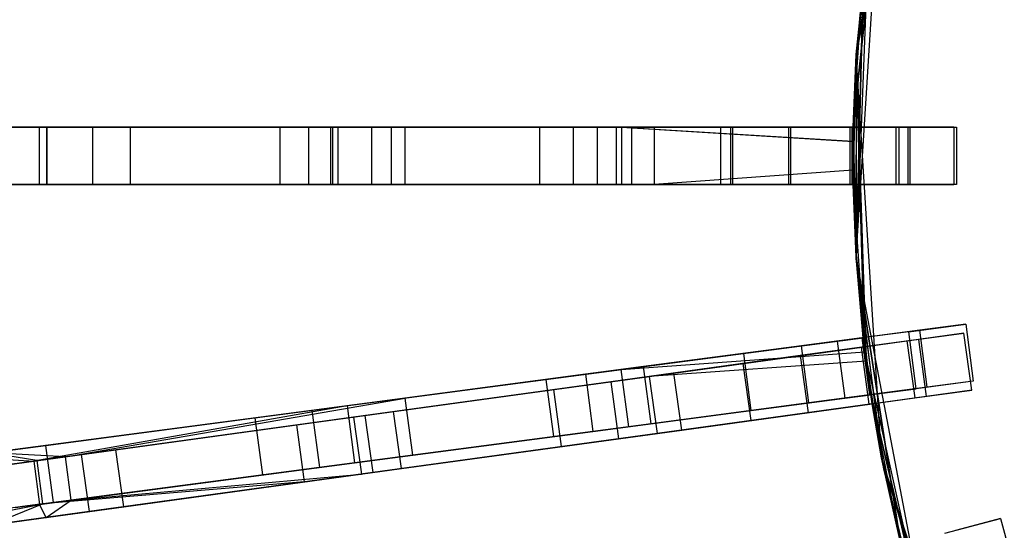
# Model space of a CAD drawing. Extents: x 0.2 to 26, y -12.8 to 12.8.
# Tile 10 of 97: x 2.5 to 6.7, y -1.6 to 0.6. Entities that reach past the tile are written whole.
import ezdxf

# ---------------------------------------------------------------- set-up
doc = ezdxf.new("R2010")
doc.units = 0
doc.header["$LTSCALE"] = 2.54
doc.layers.get('0').update_dxf_attribs({"color": 13, "linetype": 'CONTINUOUS'})

# ---------------------------------------------------------------- blocks, each defined once
blk = doc.blocks.new('PUKET-M-11161_B_STL')
at = {"color": 0}
for p, q in [((6.4295, 2.1631, 3.3364), (6.1007, 0.4395, 3.3364)), ((6.1007, 0.4395, 1.6364), (6.4295, 2.1631, 1.6364)), ((6.1007, 0.4395, 1.6364), (6.4295, 2.1631, 1.6364)), ((6.4295, 2.1631, 3.3364), (6.1007, 0.4395, 3.3364)), ((6.1007, 0.4395, 3.3364), (6.3299, 1.8283, 2.8861)), ((6.1007, 0.4395, 3.3364), (6.3299, 1.8283, 2.8861)), ((6.1007, 0.4395, 3.3364), (6.3138, 1.7679, 2.8857)), ((6.1007, 0.4395, 3.3364), (6.3138, 1.7679, 2.8857)), ((6.088, 0.125, 43.2437), (6.2109, 1.3117, 42.4364)), ((6.2109, 1.3117, 42.4364), (6.088, 0.125, 42.9711)), ((6.2109, 1.3117, 42.4364), (6.088, 0.125, 42.9711)), ((6.088, 0.125, 43.2437), (6.2109, 1.3117, 42.4364)), ((6.1007, -0.4395, 44.1364), (6.2109, 1.3117, 44.1364)), ((6.1007, -0.4395, 44.1364), (6.2109, 1.3117, 44.1364)), ((6.1014, 0.4508, 42.4364), (6.2109, 1.3117, 42.4364)), ((6.1014, 0.4508, 42.4364), (6.2109, 1.3117, 42.4364)), ((6.1007, 0.4395, 3.3364), (6.1702, 1.0769, 2.8857)), ((6.1007, 0.4395, 3.3364), (6.1702, 1.0769, 2.8857)), ((6.1007, 0.4395, 1.6364), (6.1609, 1.015, 2.6166)), ((6.1007, 0.4395, 1.6364), (6.1609, 1.015, 2.6166)), ((6.1552, 0.9756, 43.2433), (6.1007, -0.4395, 44.1364)), ((6.1552, 0.9756, 43.2433), (6.1007, -0.4395, 44.1364)), ((6.1439, 0.8912, 2.8861), (6.1007, 0.4395, 3.3364)), ((6.1439, 0.8912, 2.8861), (6.1007, 0.4395, 3.3364)), ((6.1362, 0.8292, 2.8857), (6.1007, 0.4395, 3.3364)), ((6.1362, 0.8292, 2.8857), (6.1007, 0.4395, 3.3364)), ((6.1362, 0.8292, 2.6163), (6.1007, 0.4395, 1.6364)), ((6.1362, 0.8292, 2.6163), (6.1007, 0.4395, 1.6364)), ((6.088, 0.125, 43.2437), (6.1316, 0.7896, 42.9711)), ((6.088, 0.125, 43.2437), (6.1316, 0.7896, 42.9711)), ((6.1007, -0.4395, 44.1364), (6.1316, 0.7896, 42.9711)), ((6.1316, 0.7896, 43.2437), (6.1007, -0.4395, 44.1364)), ((6.1316, 0.7896, 43.2437), (6.1007, -0.4395, 44.1364)), ((6.1007, -0.4395, 44.1364), (6.1316, 0.7896, 42.9711)), ((6.1014, 0.4508, 42.4364), (6.0872, -0.0625, 42.9708)), ((6.1014, 0.4508, 42.4364), (6.0872, -0.0625, 42.9708)), ((6.0872, 0.0625, 2.6166), (6.1007, 0.4395, 1.6364)), ((6.0872, 0.0625, 2.6166), (6.1007, 0.4395, 1.6364)), ((6.1014, 0.4508, 42.4364), (6.088, 0.125, 42.9711)), ((6.1014, 0.4508, 42.4364), (6.088, 0.125, 42.9711)), ((6.088, -0.125, 2.6163), (6.1007, 0.4395, 1.6364)), ((6.088, -0.125, 2.6163), (6.1007, 0.4395, 1.6364)), ((6.088, 0.125, 2.6163), (6.1007, 0.4395, 1.6364)), ((6.088, 0.125, 2.6163), (6.1007, 0.4395, 1.6364)), ((6.088, 0.125, 2.8857), (6.1007, 0.4395, 3.3364)), ((6.088, 0.125, 2.8857), (6.1007, 0.4395, 3.3364)), ((6.1007, 0.4395, 3.3364), (6.1, 0.4279, 3.3364)), ((6.1007, 0.4395, 3.3364), (6.1, 0.4279, 3.3364)), ((6.1007, -0.4395, 42.4364), (6.1014, 0.4508, 42.4364)), ((6.1007, -0.4395, 42.4364), (6.1014, 0.4508, 42.4364)), ((6.2109, -1.3117, 1.6364), (6.1007, 0.4395, 1.6364)), ((6.1007, 0.4395, 1.6364), (6.1007, 0.4395, 3.3364)), ((6.1362, -0.8292, 2.6163), (6.1007, 0.4395, 1.6364)), ((6.1007, 0.4395, 1.6364), (6.1439, -0.8912, 2.6166)), ((6.1007, 0.4395, 1.6364), (6.1439, -0.8912, 2.6166)), ((6.2109, -1.3117, 1.6364), (6.1007, 0.4395, 1.6364)), ((6.1362, -0.8292, 2.6163), (6.1007, 0.4395, 1.6364)), ((6.1007, 0.4395, 1.6364), (6.1007, 0.4395, 3.3364)), ((6.088, 0.125, 2.8857), (6.1, 0.4279, 3.3364)), ((6.088, 0.125, 2.8857), (6.1, 0.4279, 3.3364)), ((6.1, 0.4279, 3.3364), (6.1002, -0.4314, 3.3364)), ((6.1, 0.4279, 3.3364), (6.1002, -0.4314, 3.3364)), ((1.6098, 0.125, 6.7655), (2.5838, 0.125, 5.2886)), ((1.6098, 0.125, 6.7655), (2.5838, 0.125, 5.2886)), ((1.7587, 0.125, 39.1419), (2.5491, 0.125, 40.3971)), ((1.7587, 0.125, 39.1419), (2.5491, 0.125, 40.3971)), ((1.9623, 0.125, 6.646), (2.7804, 0.125, 5.443)), ((1.9623, 0.125, 6.646), (2.7804, 0.125, 5.443)), ((2.946, 0.125, 40.5032), (1.9984, 0.125, 39.0603)), ((2.946, 0.125, 40.5032), (1.9984, 0.125, 39.0603)), ((3.8249, 0.125, 18.7072), (2.4433, 0.125, 22.6848)), ((3.8249, 0.125, 18.7072), (2.4433, 0.125, 22.6848)), ((3.5972, 0.125, 26.4259), (2.4568, 0.125, 23.4035)), ((3.5972, 0.125, 26.4259), (2.4568, 0.125, 23.4035)), ((2.5491, 0.125, 40.3971), (3.7197, 0.125, 41.6999)), ((2.5491, 0.125, 40.3971), (3.7197, 0.125, 41.6999)), ((2.5491, 0.125, 40.3971), (2.5491, -0.125, 40.3971)), ((2.5491, 0.125, 40.3971), (2.5491, -0.125, 40.3971)), ((2.5825, 0.125, 23.0428), (3.847, 0.125, 26.384)), ((2.5825, -0.125, 23.0428), (2.5825, 0.125, 23.0428)), ((2.5825, 0.125, 23.0428), (3.847, 0.125, 26.384)), ((2.5825, 0.125, 23.0428), (4.08, 0.125, 18.7313)), ((2.5825, 0.125, 23.0428), (4.08, 0.125, 18.7313)), ((2.5825, -0.125, 23.0428), (2.5825, 0.125, 23.0428)), ((2.5838, -0.125, 5.2886), (2.5838, 0.125, 5.2886)), ((2.5838, 0.125, 5.2886), (3.8164, 0.125, 4.0074)), ((2.5838, -0.125, 5.2886), (2.5838, 0.125, 5.2886)), ((2.5838, 0.125, 5.2886), (3.8164, 0.125, 4.0074)), ((2.7804, 0.125, 5.443), (3.994, 0.125, 4.1853)), ((2.7804, 0.125, 5.443), (3.994, 0.125, 4.1853)), ((2.7804, 0.125, 5.443), (2.7804, -0.125, 5.443)), ((2.7804, 0.125, 5.443), (2.7804, -0.125, 5.443)), ((4.1405, 0.125, 41.7381), (2.946, 0.125, 40.5032)), ((2.946, -0.125, 40.5032), (2.946, 0.125, 40.5032)), ((4.1405, 0.125, 41.7381), (2.946, 0.125, 40.5032)), ((2.946, -0.125, 40.5032), (2.946, 0.125, 40.5032)), ((3.5972, -0.125, 26.4259), (3.5972, 0.125, 26.4259)), ((4.7252, 0.125, 30.2624), (3.5972, 0.125, 26.4259)), ((3.5972, -0.125, 26.4259), (3.5972, 0.125, 26.4259)), ((4.7252, 0.125, 30.2624), (3.5972, 0.125, 26.4259)), ((3.7197, 0.125, 41.6999), (5.0807, 0.125, 42.7254)), ((3.7197, 0.125, 41.6999), (5.0807, 0.125, 42.7254)), ((3.7197, 0.125, 41.6999), (3.7197, -0.125, 41.6999)), ((3.7197, 0.125, 41.6999), (3.7197, -0.125, 41.6999)), ((3.8164, -0.125, 4.0074), (3.8164, 0.125, 4.0074)), ((3.8164, 0.125, 4.0074), (5.059, 0.125, 3.1177)), ((3.8164, -0.125, 4.0074), (3.8164, 0.125, 4.0074)), ((3.8164, 0.125, 4.0074), (5.059, 0.125, 3.1177)), ((4.8697, 0.125, 15.0852), (3.8249, 0.125, 18.7072)), ((3.8249, 0.125, 18.7072), (3.8249, -0.125, 18.7072)), ((4.8697, 0.125, 15.0852), (3.8249, 0.125, 18.7072)), ((3.8249, 0.125, 18.7072), (3.8249, -0.125, 18.7072)), ((3.847, 0.125, 26.384), (3.847, -0.125, 26.384)), ((3.847, 0.125, 26.384), (4.9753, 0.125, 30.2316)), ((3.847, 0.125, 26.384), (3.847, -0.125, 26.384)), ((3.847, 0.125, 26.384), (4.9753, 0.125, 30.2316)), ((3.994, 0.125, 4.1853), (5.2219, 0.125, 3.3127)), ((3.994, 0.125, 4.1853), (5.2219, 0.125, 3.3127)), ((3.994, 0.125, 4.1853), (3.994, -0.125, 4.1853)), ((3.994, 0.125, 4.1853), (3.994, -0.125, 4.1853)), ((4.08, 0.125, 18.7313), (5.1248, 0.125, 15.0929)), ((4.08, -0.125, 18.7313), (4.08, 0.125, 18.7313)), ((4.08, 0.125, 18.7313), (5.1248, 0.125, 15.0929)), ((4.08, -0.125, 18.7313), (4.08, 0.125, 18.7313)), ((5.5123, 0.125, 42.686), (4.1405, 0.125, 41.7381)), ((4.1405, -0.125, 41.7381), (4.1405, 0.125, 41.7381)), ((5.5123, 0.125, 42.686), (4.1405, 0.125, 41.7381)), ((4.1405, -0.125, 41.7381), (4.1405, 0.125, 41.7381)), ((4.7252, -0.125, 30.2624), (4.7252, 0.125, 30.2624)), ((5.5564, 0.125, 34.2595), (4.7252, 0.125, 30.2624)), ((4.7252, -0.125, 30.2624), (4.7252, 0.125, 30.2624)), ((5.5564, 0.125, 34.2595), (4.7252, 0.125, 30.2624)), ((5.5624, 0.125, 11.6287), (4.8697, 0.125, 15.0852)), ((4.8697, 0.125, 15.0852), (4.8697, -0.125, 15.0852)), ((5.5624, 0.125, 11.6287), (4.8697, 0.125, 15.0852)), ((4.8697, 0.125, 15.0852), (4.8697, -0.125, 15.0852)), ((4.9753, 0.125, 30.2316), (4.9753, -0.125, 30.2316)), ((4.9753, 0.125, 30.2316), (5.8065, 0.125, 34.2389)), ((4.9753, 0.125, 30.2316), (4.9753, -0.125, 30.2316)), ((4.9753, 0.125, 30.2316), (5.8065, 0.125, 34.2389)), ((5.059, -0.125, 3.1177), (5.059, 0.125, 3.1177)), ((6.0872, 0.0625, 2.6166), (5.059, 0.125, 3.1177)), ((5.059, 0.125, 3.1177), (6.088, 0.125, 2.6163)), ((6.0872, 0.0625, 2.6166), (5.059, 0.125, 3.1177)), ((5.059, -0.125, 3.1177), (5.059, 0.125, 3.1177)), ((5.059, 0.125, 3.1177), (6.088, 0.125, 2.6163)), ((5.0807, 0.125, 42.7254), (6.088, 0.125, 43.2437)), ((5.0807, 0.125, 42.7254), (6.088, 0.125, 43.2437)), ((5.0807, 0.125, 42.7254), (6.0872, 0.0625, 43.2433)), ((5.0807, 0.125, 42.7254), (6.0872, 0.0625, 43.2433)), ((5.0807, 0.125, 42.7254), (5.0807, -0.125, 42.7254)), ((5.0807, 0.125, 42.7254), (5.0807, -0.125, 42.7254)), ((5.1248, 0.125, 15.0929), (5.8169, 0.125, 11.6201)), ((5.1248, -0.125, 15.0929), (5.1248, 0.125, 15.0929)), ((5.1248, 0.125, 15.0929), (5.8169, 0.125, 11.6201)), ((5.1248, -0.125, 15.0929), (5.1248, 0.125, 15.0929)), ((5.2219, 0.125, 3.3127), (6.088, 0.125, 2.8857)), ((5.2219, 0.125, 3.3127), (6.088, 0.125, 2.8857)), ((5.2219, 0.125, 3.3127), (5.2219, -0.125, 3.3127)), ((5.2219, 0.125, 3.3127), (5.2219, -0.125, 3.3127)), ((6.088, 0.125, 42.9711), (5.5123, 0.125, 42.686)), ((5.5123, -0.125, 42.686), (5.5123, 0.125, 42.686)), ((6.088, 0.125, 42.9711), (5.5123, 0.125, 42.686)), ((5.5123, -0.125, 42.686), (5.5123, 0.125, 42.686)), ((5.5564, -0.125, 34.2595), (5.5564, 0.125, 34.2595)), ((6.075, 0.125, 38.3441), (5.5564, 0.125, 34.2595)), ((5.5564, -0.125, 34.2595), (5.5564, 0.125, 34.2595)), ((6.075, 0.125, 38.3441), (5.5564, 0.125, 34.2595)), ((6.0819, 0.125, 7.5246), (5.5624, 0.125, 11.6287)), ((5.5624, 0.125, 11.6287), (5.5624, -0.125, 11.6287)), ((6.0819, 0.125, 7.5246), (5.5624, 0.125, 11.6287)), ((5.5624, 0.125, 11.6287), (5.5624, -0.125, 11.6287)), ((5.8065, 0.125, 34.2389), (5.8065, -0.125, 34.2389)), ((5.8065, 0.125, 34.2389), (6.3251, 0.125, 38.3338)), ((5.8065, 0.125, 34.2389), (5.8065, -0.125, 34.2389)), ((5.8065, 0.125, 34.2389), (6.3251, 0.125, 38.3338)), ((5.8169, 0.125, 11.6201), (6.3353, 0.125, 7.4956)), ((5.8169, -0.125, 11.6201), (5.8169, 0.125, 11.6201)), ((5.8169, 0.125, 11.6201), (6.3353, 0.125, 7.4956)), ((5.8169, -0.125, 11.6201), (5.8169, 0.125, 11.6201)), ((6.075, -0.125, 38.3441), (6.075, 0.125, 38.3441)), ((6.2749, 0.125, 42.4364), (6.075, 0.125, 38.3441)), ((6.075, -0.125, 38.3441), (6.075, 0.125, 38.3441)), ((6.2749, 0.125, 42.4364), (6.075, 0.125, 38.3441)), ((6.2873, 0.125, 3.3364), (6.0819, 0.125, 7.5246)), ((6.0819, 0.125, 7.5246), (6.0819, -0.125, 7.5246)), ((6.2873, 0.125, 3.3364), (6.0819, 0.125, 7.5246)), ((6.0819, 0.125, 7.5246), (6.0819, -0.125, 7.5246)), ((6.0872, -0.0625, 42.9708), (6.088, 0.125, 42.9711)), ((6.088, 0.125, 43.2437), (6.0872, 0.0625, 43.2433)), ((6.088, 0.125, 2.8857), (6.0872, -0.0625, 2.8861)), ((6.0872, 0.0625, 2.6166), (6.088, 0.125, 2.6163)), ((6.0872, 0.0625, 2.6166), (6.088, 0.125, 2.6163)), ((6.088, 0.125, 2.8857), (6.0872, -0.0625, 2.8861)), ((6.0872, -0.0625, 42.9708), (6.088, 0.125, 42.9711)), ((6.088, 0.125, 43.2437), (6.0872, 0.0625, 43.2433)), ((6.088, 0.125, 42.9711), (6.088, 0.125, 43.2437)), ((6.088, 0.125, 43.2437), (6.1007, -0.4395, 44.1364)), ((6.088, 0.125, 43.2437), (6.1007, -0.4395, 44.1364)), ((6.1002, -0.4314, 3.3364), (6.088, 0.125, 2.8857)), ((6.088, 0.125, 2.6163), (6.088, 0.125, 2.8857)), ((6.1002, -0.4314, 3.3364), (6.088, 0.125, 2.8857)), ((6.088, 0.125, 2.6163), (6.088, 0.125, 2.8857)), ((6.088, 0.125, 42.9711), (6.088, 0.125, 43.2437)), ((6.2749, -0.125, 42.4364), (6.2749, 0.125, 42.4364)), ((6.2749, -0.125, 42.4364), (6.2749, 0.125, 42.4364)), ((6.5249, 0.125, 42.4364), (6.2749, 0.125, 42.4364)), ((6.5249, 0.125, 42.4364), (6.2749, 0.125, 42.4364)), ((6.2873, -0.125, 3.3364), (6.2873, 0.125, 3.3364)), ((6.2873, 0.125, 3.3364), (6.5373, 0.125, 3.3364)), ((6.2873, 0.125, 3.3364), (6.5373, 0.125, 3.3364)), ((6.2873, -0.125, 3.3364), (6.2873, 0.125, 3.3364)), ((6.3251, 0.125, 38.3338), (6.3251, -0.125, 38.3338)), ((6.3251, 0.125, 38.3338), (6.5249, 0.125, 42.4364)), ((6.3251, 0.125, 38.3338), (6.3251, -0.125, 38.3338)), ((6.3251, 0.125, 38.3338), (6.5249, 0.125, 42.4364)), ((6.3353, 0.125, 7.4956), (6.5373, 0.125, 3.3364)), ((6.3353, -0.125, 7.4956), (6.3353, 0.125, 7.4956)), ((6.3353, 0.125, 7.4956), (6.5373, 0.125, 3.3364)), ((6.3353, -0.125, 7.4956), (6.3353, 0.125, 7.4956)), ((6.5249, 0.125, 42.4364), (6.5249, -0.125, 42.4364)), ((6.5249, 0.125, 42.4364), (6.5249, -0.125, 42.4364)), ((6.5373, 0.125, 3.3364), (6.5373, -0.125, 3.3364)), ((6.5373, 0.125, 3.3364), (6.5373, -0.125, 3.3364)), ((6.0872, 0.0625, 43.2433), (6.1007, -0.4395, 44.1364)), ((6.0872, 0.0625, 43.2433), (6.1007, -0.4395, 44.1364)), ((6.0872, 0.0625, 43.2433), (6.088, -0.125, 43.2437)), ((6.088, -0.125, 2.6163), (6.0872, 0.0625, 2.6166)), ((6.088, -0.125, 2.6163), (6.0872, 0.0625, 2.6166)), ((6.0872, 0.0625, 43.2433), (6.088, -0.125, 43.2437)), ((6.0872, -0.0625, 2.8861), (5.2219, -0.125, 3.3127)), ((6.0872, -0.0625, 2.8861), (5.2219, -0.125, 3.3127)), ((6.1007, -0.4395, 42.4364), (6.0872, -0.0625, 42.9708)), ((6.1007, -0.4395, 42.4364), (6.0872, -0.0625, 42.9708)), ((6.088, -0.125, 42.9711), (6.0872, -0.0625, 42.9708)), ((6.0872, -0.0625, 2.8861), (6.1002, -0.4314, 3.3364)), ((6.0872, -0.0625, 2.8861), (6.1002, -0.4314, 3.3364)), ((6.0872, -0.0625, 2.8861), (6.088, -0.125, 2.8857)), ((6.0872, -0.0625, 2.8861), (6.088, -0.125, 2.8857)), ((6.088, -0.125, 42.9711), (6.0872, -0.0625, 42.9708)), ((2.5838, -0.125, 5.2886), (1.6098, -0.125, 6.7655)), ((2.5838, -0.125, 5.2886), (1.6098, -0.125, 6.7655)), ((2.5491, -0.125, 40.3971), (1.7587, -0.125, 39.1419)), ((2.5491, -0.125, 40.3971), (1.7587, -0.125, 39.1419)), ((1.9623, -0.125, 6.646), (2.7804, -0.125, 5.443)), ((1.9623, -0.125, 6.646), (2.7804, -0.125, 5.443)), ((1.9984, -0.125, 39.0603), (2.946, -0.125, 40.5032)), ((1.9984, -0.125, 39.0603), (2.946, -0.125, 40.5032)), ((2.4433, -0.125, 22.6848), (3.8249, -0.125, 18.7072)), ((2.4433, -0.125, 22.6848), (3.8249, -0.125, 18.7072)), ((2.4568, -0.125, 23.4035), (3.5972, -0.125, 26.4259)), ((2.4568, -0.125, 23.4035), (3.5972, -0.125, 26.4259)), ((3.7197, -0.125, 41.6999), (2.5491, -0.125, 40.3971)), ((3.7197, -0.125, 41.6999), (2.5491, -0.125, 40.3971)), ((3.847, -0.125, 26.384), (2.5825, -0.125, 23.0428)), ((4.08, -0.125, 18.7313), (2.5825, -0.125, 23.0428)), ((3.847, -0.125, 26.384), (2.5825, -0.125, 23.0428)), ((4.08, -0.125, 18.7313), (2.5825, -0.125, 23.0428)), ((3.8164, -0.125, 4.0074), (2.5838, -0.125, 5.2886)), ((3.8164, -0.125, 4.0074), (2.5838, -0.125, 5.2886)), ((2.7804, -0.125, 5.443), (3.994, -0.125, 4.1853)), ((2.7804, -0.125, 5.443), (3.994, -0.125, 4.1853)), ((2.946, -0.125, 40.5032), (4.1405, -0.125, 41.7381)), ((2.946, -0.125, 40.5032), (4.1405, -0.125, 41.7381)), ((3.5972, -0.125, 26.4259), (4.7252, -0.125, 30.2624)), ((3.5972, -0.125, 26.4259), (4.7252, -0.125, 30.2624)), ((5.0807, -0.125, 42.7254), (3.7197, -0.125, 41.6999)), ((5.0807, -0.125, 42.7254), (3.7197, -0.125, 41.6999)), ((5.059, -0.125, 3.1177), (3.8164, -0.125, 4.0074)), ((5.059, -0.125, 3.1177), (3.8164, -0.125, 4.0074)), ((3.8249, -0.125, 18.7072), (4.8697, -0.125, 15.0852)), ((3.8249, -0.125, 18.7072), (4.8697, -0.125, 15.0852)), ((4.9753, -0.125, 30.2316), (3.847, -0.125, 26.384)), ((4.9753, -0.125, 30.2316), (3.847, -0.125, 26.384)), ((3.994, -0.125, 4.1853), (5.2219, -0.125, 3.3127)), ((3.994, -0.125, 4.1853), (5.2219, -0.125, 3.3127)), ((5.1248, -0.125, 15.0929), (4.08, -0.125, 18.7313)), ((5.1248, -0.125, 15.0929), (4.08, -0.125, 18.7313)), ((4.1405, -0.125, 41.7381), (5.5123, -0.125, 42.686)), ((4.1405, -0.125, 41.7381), (5.5123, -0.125, 42.686)), ((4.7252, -0.125, 30.2624), (5.5564, -0.125, 34.2595)), ((4.7252, -0.125, 30.2624), (5.5564, -0.125, 34.2595)), ((4.8697, -0.125, 15.0852), (5.5624, -0.125, 11.6287)), ((4.8697, -0.125, 15.0852), (5.5624, -0.125, 11.6287)), ((5.8065, -0.125, 34.2389), (4.9753, -0.125, 30.2316)), ((5.8065, -0.125, 34.2389), (4.9753, -0.125, 30.2316)), ((6.088, -0.125, 2.6163), (5.059, -0.125, 3.1177)), ((6.088, -0.125, 2.6163), (5.059, -0.125, 3.1177)), ((6.088, -0.125, 43.2437), (5.0807, -0.125, 42.7254)), ((6.088, -0.125, 43.2437), (5.0807, -0.125, 42.7254)), ((5.8169, -0.125, 11.6201), (5.1248, -0.125, 15.0929)), ((5.8169, -0.125, 11.6201), (5.1248, -0.125, 15.0929)), ((5.2219, -0.125, 3.3127), (6.088, -0.125, 2.8857)), ((5.2219, -0.125, 3.3127), (6.088, -0.125, 2.8857)), ((5.5123, -0.125, 42.686), (6.088, -0.125, 42.9711)), ((5.5123, -0.125, 42.686), (6.088, -0.125, 42.9711)), ((5.5564, -0.125, 34.2595), (6.075, -0.125, 38.3441)), ((5.5564, -0.125, 34.2595), (6.075, -0.125, 38.3441)), ((5.5624, -0.125, 11.6287), (6.0819, -0.125, 7.5246)), ((5.5624, -0.125, 11.6287), (6.0819, -0.125, 7.5246)), ((6.3251, -0.125, 38.3338), (5.8065, -0.125, 34.2389)), ((6.3251, -0.125, 38.3338), (5.8065, -0.125, 34.2389)), ((6.3353, -0.125, 7.4956), (5.8169, -0.125, 11.6201)), ((6.3353, -0.125, 7.4956), (5.8169, -0.125, 11.6201)), ((6.075, -0.125, 38.3441), (6.2749, -0.125, 42.4364)), ((6.075, -0.125, 38.3441), (6.2749, -0.125, 42.4364)), ((6.0819, -0.125, 7.5246), (6.2873, -0.125, 3.3364)), ((6.0819, -0.125, 7.5246), (6.2873, -0.125, 3.3364)), ((6.1007, -0.4395, 44.1364), (6.088, -0.125, 43.2437)), ((6.088, -0.125, 43.2437), (6.088, -0.125, 42.9711)), ((6.1007, -0.4395, 42.4364), (6.088, -0.125, 42.9711)), ((6.1007, -0.4395, 42.4364), (6.088, -0.125, 42.9711)), ((6.1007, -0.4395, 44.1364), (6.088, -0.125, 43.2437)), ((6.088, -0.125, 2.8857), (6.1002, -0.4314, 3.3364)), ((6.088, -0.125, 2.8857), (6.1002, -0.4314, 3.3364)), ((6.088, -0.125, 2.8857), (6.1362, -0.8292, 2.6163)), ((6.088, -0.125, 2.8857), (6.1362, -0.8292, 2.6163)), ((6.088, -0.125, 2.8857), (6.088, -0.125, 2.6163)), ((6.088, -0.125, 2.6163), (6.1362, -0.8292, 2.6163)), ((6.088, -0.125, 2.6163), (6.1362, -0.8292, 2.6163)), ((6.088, -0.125, 2.8857), (6.088, -0.125, 2.6163)), ((6.088, -0.125, 43.2437), (6.088, -0.125, 42.9711)), ((6.2749, -0.125, 42.4364), (6.5249, -0.125, 42.4364)), ((6.2749, -0.125, 42.4364), (6.5249, -0.125, 42.4364)), ((6.5373, -0.125, 3.3364), (6.2873, -0.125, 3.3364)), ((6.5373, -0.125, 3.3364), (6.2873, -0.125, 3.3364)), ((6.5249, -0.125, 42.4364), (6.3251, -0.125, 38.3338)), ((6.5249, -0.125, 42.4364), (6.3251, -0.125, 38.3338)), ((6.5373, -0.125, 3.3364), (6.3353, -0.125, 7.4956)), ((6.5373, -0.125, 3.3364), (6.3353, -0.125, 7.4956)), ((6.1002, -0.4314, 3.3364), (6.2074, -1.2931, 3.3364)), ((6.1002, -0.4314, 3.3364), (6.2074, -1.2931, 3.3364)), ((6.1002, -0.4314, 3.3364), (6.1362, -0.8292, 2.8857)), ((6.1002, -0.4314, 3.3364), (6.1362, -0.8292, 2.8857)), ((6.1002, -0.4314, 3.3364), (6.1362, -0.8292, 2.6163)), ((6.1002, -0.4314, 3.3364), (6.1362, -0.8292, 2.6163)), ((6.1012, -0.4475, 42.4364), (6.1007, -0.4395, 42.4364)), ((6.2941, -1.6907, 43.2437), (6.1007, -0.4395, 42.4364)), ((6.1007, -0.4395, 42.4364), (6.2941, -1.6907, 42.9711)), ((6.1012, -0.4475, 42.4364), (6.1007, -0.4395, 42.4364)), ((6.1007, -0.4395, 42.4364), (6.2941, -1.6907, 42.9711)), ((6.1642, -1.0375, 42.9711), (6.1007, -0.4395, 42.4364)), ((6.2941, -1.6907, 43.2437), (6.1007, -0.4395, 42.4364)), ((6.1642, -1.0375, 42.9711), (6.1007, -0.4395, 42.4364)), ((6.1552, -0.9756, 42.9708), (6.1007, -0.4395, 42.4364)), ((6.1552, -0.9756, 42.9708), (6.1007, -0.4395, 42.4364)), ((6.1316, -0.7896, 42.9711), (6.1007, -0.4395, 42.4364)), ((6.4295, -2.1631, 44.1364), (6.1007, -0.4395, 44.1364)), ((6.1007, -0.4395, 44.1364), (6.1389, -0.8517, 43.2433)), ((6.1007, -0.4395, 44.1364), (6.1389, -0.8517, 43.2433)), ((6.1007, -0.4395, 44.1364), (6.1316, -0.7896, 43.2437)), ((6.1007, -0.4395, 42.4364), (6.1007, -0.4395, 44.1364)), ((6.1316, -0.7896, 42.9711), (6.1007, -0.4395, 42.4364)), ((6.1007, -0.4395, 44.1364), (6.1316, -0.7896, 43.2437)), ((6.1007, -0.4395, 42.4364), (6.1007, -0.4395, 44.1364)), ((6.4295, -2.1631, 44.1364), (6.1007, -0.4395, 44.1364)), ((6.2205, -1.361, 42.4364), (6.1012, -0.4475, 42.4364)), ((6.1012, -0.4475, 42.4364), (6.2941, -1.6907, 42.9711)), ((6.1012, -0.4475, 42.4364), (6.2941, -1.6907, 42.9711)), ((6.2205, -1.361, 42.4364), (6.1012, -0.4475, 42.4364)), ((6.3767, -0.7573, 7.4956), (5.8628, -0.825, 11.6201)), ((6.3767, -0.7573, 7.4956), (5.8628, -0.825, 11.6201)), ((6.3291, -0.7636, 3.3364), (6.1255, -0.7904, 7.5246)), ((6.3291, -0.7636, 3.3364), (6.1255, -0.7904, 7.5246)), ((6.3213, -0.8037, 42.4364), (6.569, -0.7697, 42.4364)), ((6.3213, -0.8037, 42.4364), (6.569, -0.7697, 42.4364)), ((6.3291, -0.7636, 3.3364), (6.577, -0.731, 3.3364)), ((6.3291, -0.7636, 3.3364), (6.577, -0.731, 3.3364)), ((6.3618, -1.0115, 3.3364), (6.3291, -0.7636, 3.3364)), ((6.3618, -1.0115, 3.3364), (6.3291, -0.7636, 3.3364)), ((6.569, -0.7697, 42.4364), (6.371, -0.7969, 38.3338)), ((6.569, -0.7697, 42.4364), (6.371, -0.7969, 38.3338)), ((6.577, -0.731, 3.3364), (6.3767, -0.7573, 7.4956)), ((6.577, -0.731, 3.3364), (6.3767, -0.7573, 7.4956)), ((6.4093, -1.0052, 7.4956), (6.3767, -0.7573, 7.4956)), ((6.4093, -1.0052, 7.4956), (6.3767, -0.7573, 7.4956)), ((6.6031, -1.0174, 42.4364), (6.569, -0.7697, 42.4364)), ((6.6031, -1.0174, 42.4364), (6.569, -0.7697, 42.4364)), ((6.577, -0.731, 3.3364), (6.6096, -0.9788, 3.3364)), ((6.577, -0.731, 3.3364), (6.6096, -0.9788, 3.3364)), ((4.7517, -0.9713, 42.1723), (6.018, -0.8046, 42.9191)), ((4.7517, -0.9713, 42.1723), (6.018, -0.8046, 42.9191)), ((5.0794, -0.9281, 42.6925), (6.1316, -0.7896, 43.2437)), ((5.0794, -0.9281, 42.6925), (6.1316, -0.7896, 43.2437)), ((6.1255, -0.7904, 7.5246), (5.6105, -0.8582, 11.6287)), ((6.1255, -0.7904, 7.5246), (5.6105, -0.8582, 11.6287)), ((6.371, -0.7969, 38.3338), (5.8573, -0.8675, 34.2389)), ((6.371, -0.7969, 38.3338), (5.8573, -0.8675, 34.2389)), ((6.018, -0.8046, 42.9191), (6.1316, -0.7896, 42.9711)), ((6.018, -0.8046, 42.9191), (6.1316, -0.7896, 42.9711)), ((6.018, -0.8046, 42.9191), (6.0506, -1.0524, 42.9191)), ((6.018, -0.8046, 42.9191), (6.0506, -1.0524, 42.9191)), ((6.1232, -0.831, 38.3441), (6.3213, -0.8037, 42.4364)), ((6.1232, -0.831, 38.3441), (6.3213, -0.8037, 42.4364)), ((6.1255, -0.7904, 7.5246), (6.1582, -1.0383, 7.5246)), ((6.1255, -0.7904, 7.5246), (6.1582, -1.0383, 7.5246)), ((6.1552, -0.9756, 42.9708), (6.1316, -0.7896, 42.9711)), ((6.1316, -0.7896, 43.2437), (6.1389, -0.8517, 43.2433)), ((6.1316, -0.7896, 42.9711), (6.1316, -0.7896, 43.2437)), ((6.1552, -0.9756, 42.9708), (6.1316, -0.7896, 42.9711)), ((6.1316, -0.7896, 42.9711), (6.1316, -0.7896, 43.2437)), ((6.1316, -0.7896, 43.2437), (6.1389, -0.8517, 43.2433)), ((6.3213, -0.8037, 42.4364), (6.3554, -1.0514, 42.4364)), ((6.3213, -0.8037, 42.4364), (6.3554, -1.0514, 42.4364)), ((6.371, -0.7969, 38.3338), (6.4051, -1.0446, 38.3338)), ((6.371, -0.7969, 38.3338), (6.4051, -1.0446, 38.3338)), ((5.0794, -0.9281, 42.6925), (6.1389, -0.8517, 43.2433)), ((5.0794, -0.9281, 42.6925), (6.1389, -0.8517, 43.2433)), ((5.8628, -0.825, 11.6201), (5.1766, -0.9153, 15.0929)), ((5.8628, -0.825, 11.6201), (5.1766, -0.9153, 15.0929)), ((5.2011, -0.9577, 3.0687), (6.1362, -0.8292, 2.6163)), ((5.2011, -0.9577, 3.0687), (6.1362, -0.8292, 2.6163)), ((5.3081, -0.943, 3.2954), (6.1362, -0.8292, 2.8857)), ((5.3081, -0.943, 3.2954), (6.1362, -0.8292, 2.8857)), ((5.6095, -0.9016, 34.2595), (6.1232, -0.831, 38.3441)), ((5.6095, -0.9016, 34.2595), (6.1232, -0.831, 38.3441)), ((5.8955, -1.0728, 11.6201), (5.8628, -0.825, 11.6201)), ((5.8955, -1.0728, 11.6201), (5.8628, -0.825, 11.6201)), ((6.1573, -1.0786, 38.3441), (6.1232, -0.831, 38.3441)), ((6.1573, -1.0786, 38.3441), (6.1232, -0.831, 38.3441)), ((6.1439, -0.8912, 2.6166), (6.1362, -0.8292, 2.6163)), ((6.2074, -1.2931, 3.3364), (6.1362, -0.8292, 2.8857)), ((6.1362, -0.8292, 2.8857), (6.1609, -1.015, 2.8861)), ((6.2074, -1.2931, 3.3364), (6.1362, -0.8292, 2.8857)), ((6.1362, -0.8292, 2.6163), (6.1362, -0.8292, 2.8857)), ((6.1439, -0.8912, 2.6166), (6.1362, -0.8292, 2.6163)), ((6.1362, -0.8292, 2.6163), (6.1362, -0.8292, 2.8857)), ((6.1362, -0.8292, 2.8857), (6.1609, -1.015, 2.8861)), ((6.4295, -2.1631, 44.1364), (6.1389, -0.8517, 43.2433)), ((6.1389, -0.8517, 43.2433), (6.1642, -1.0375, 43.2437)), ((6.4295, -2.1631, 44.1364), (6.1389, -0.8517, 43.2433)), ((6.1389, -0.8517, 43.2433), (6.1642, -1.0375, 43.2437)), ((5.6105, -0.8582, 11.6287), (4.9236, -0.9486, 15.0852)), ((5.6105, -0.8582, 11.6287), (4.9236, -0.9486, 15.0852)), ((5.8573, -0.8675, 34.2389), (5.0338, -0.9807, 30.2316)), ((5.8573, -0.8675, 34.2389), (5.0338, -0.9807, 30.2316)), ((6.1439, -0.8912, 2.6166), (5.2011, -0.9577, 3.0687)), ((6.1439, -0.8912, 2.6166), (5.2011, -0.9577, 3.0687)), ((5.6105, -0.8582, 11.6287), (5.6431, -1.1061, 11.6287)), ((5.6105, -0.8582, 11.6287), (5.6431, -1.1061, 11.6287)), ((5.8573, -0.8675, 34.2389), (5.8913, -1.1152, 34.2389)), ((5.8573, -0.8675, 34.2389), (5.8913, -1.1152, 34.2389)), ((6.2109, -1.3117, 1.6364), (6.1439, -0.8912, 2.6166)), ((6.2109, -1.3117, 1.6364), (6.1439, -0.8912, 2.6166)), ((6.1702, -1.0769, 2.6163), (6.1439, -0.8912, 2.6166)), ((6.1702, -1.0769, 2.6163), (6.1439, -0.8912, 2.6166)), ((3.7361, -1.105, 41.6555), (5.0794, -0.9281, 42.6925)), ((3.7361, -1.105, 41.6555), (5.0794, -0.9281, 42.6925)), ((5.1766, -0.9153, 15.0929), (4.1408, -1.0517, 18.7313)), ((5.1766, -0.9153, 15.0929), (4.1408, -1.0517, 18.7313)), ((4.7861, -1.0147, 30.2624), (5.6095, -0.9016, 34.2595)), ((4.7861, -1.0147, 30.2624), (5.6095, -0.9016, 34.2595)), ((5.1121, -1.176, 42.6925), (5.0794, -0.9281, 42.6925)), ((5.1121, -1.176, 42.6925), (5.0794, -0.9281, 42.6925)), ((5.2092, -1.1632, 15.0929), (5.1766, -0.9153, 15.0929)), ((5.2092, -1.1632, 15.0929), (5.1766, -0.9153, 15.0929)), ((5.6435, -1.1492, 34.2595), (5.6095, -0.9016, 34.2595)), ((5.6435, -1.1492, 34.2595), (5.6095, -0.9016, 34.2595)), ((3.4868, -1.1378, 41.0515), (4.7517, -0.9713, 42.1723)), ((3.4868, -1.1378, 41.0515), (4.7517, -0.9713, 42.1723)), ((4.9236, -0.9486, 15.0852), (3.8879, -1.085, 18.7072)), ((4.9236, -0.9486, 15.0852), (3.8879, -1.085, 18.7072)), ((5.0338, -0.9807, 30.2316), (3.9161, -1.1343, 26.384)), ((5.0338, -0.9807, 30.2316), (3.9161, -1.1343, 26.384)), ((3.9654, -1.1275, 3.9391), (5.2011, -0.9577, 3.0687)), ((3.9654, -1.1275, 3.9391), (5.2011, -0.9577, 3.0687)), ((4.0901, -1.1104, 4.1609), (5.3081, -0.943, 3.2954)), ((4.0901, -1.1104, 4.1609), (5.3081, -0.943, 3.2954)), ((4.7517, -0.9713, 42.1723), (4.7843, -1.2191, 42.1723)), ((4.7517, -0.9713, 42.1723), (4.7843, -1.2191, 42.1723)), ((4.9236, -0.9486, 15.0852), (4.9563, -1.1965, 15.0852)), ((4.9236, -0.9486, 15.0852), (4.9563, -1.1965, 15.0852)), ((5.0338, -0.9807, 30.2316), (5.0679, -1.2284, 30.2316)), ((5.0338, -0.9807, 30.2316), (5.0679, -1.2284, 30.2316)), ((5.2011, -0.9577, 3.0687), (5.2351, -1.2054, 3.0687)), ((5.2011, -0.9577, 3.0687), (5.2351, -1.2054, 3.0687)), ((5.3421, -1.1907, 3.2954), (5.3081, -0.943, 3.2954)), ((5.3421, -1.1907, 3.2954), (5.3081, -0.943, 3.2954)), ((6.1642, -1.0375, 42.9711), (6.1552, -0.9756, 42.9708)), ((6.1642, -1.0375, 42.9711), (6.1552, -0.9756, 42.9708)), ((6.6096, -0.9788, 3.3364), (6.3618, -1.0115, 3.3364)), ((6.6096, -0.9788, 3.3364), (6.3618, -1.0115, 3.3364)), ((6.6096, -0.9788, 3.3364), (6.4093, -1.0052, 7.4956)), ((6.6096, -0.9788, 3.3364), (6.4093, -1.0052, 7.4956)), ((3.6686, -1.1683, 26.4259), (4.7861, -1.0147, 30.2624)), ((3.6686, -1.1683, 26.4259), (4.7861, -1.0147, 30.2624)), ((4.8201, -1.2624, 30.2624), (4.7861, -1.0147, 30.2624)), ((4.8201, -1.2624, 30.2624), (4.7861, -1.0147, 30.2624)), ((6.4093, -1.0052, 7.4956), (5.8955, -1.0728, 11.6201)), ((6.4093, -1.0052, 7.4956), (5.8955, -1.0728, 11.6201)), ((6.1582, -1.0383, 7.5246), (6.3618, -1.0115, 3.3364)), ((6.1582, -1.0383, 7.5246), (6.3618, -1.0115, 3.3364)), ((6.2109, -1.3117, 3.3364), (6.1609, -1.015, 2.8861)), ((6.1609, -1.015, 2.8861), (6.1702, -1.0769, 2.8857)), ((6.2109, -1.3117, 3.3364), (6.1609, -1.015, 2.8861)), ((6.2074, -1.2931, 3.3364), (6.1609, -1.015, 2.8861)), ((6.2074, -1.2931, 3.3364), (6.1609, -1.015, 2.8861)), ((6.1609, -1.015, 2.8861), (6.1702, -1.0769, 2.8857)), ((6.3554, -1.0514, 42.4364), (6.6031, -1.0174, 42.4364)), ((6.3554, -1.0514, 42.4364), (6.6031, -1.0174, 42.4364)), ((6.6031, -1.0174, 42.4364), (6.4051, -1.0446, 38.3338)), ((6.6031, -1.0174, 42.4364), (6.4051, -1.0446, 38.3338)), ((4.1408, -1.0517, 18.7313), (2.3348, -1.2895, 23.9816)), ((4.1408, -1.0517, 18.7313), (2.3348, -1.2895, 23.9816)), ((2.6636, -1.3065, 23.0436), (4.1408, -1.0517, 18.7313)), ((2.6636, -1.3065, 23.0436), (4.1408, -1.0517, 18.7313)), ((4.1734, -1.2996, 18.7313), (4.1408, -1.0517, 18.7313)), ((4.1734, -1.2996, 18.7313), (4.1408, -1.0517, 18.7313)), ((4.7843, -1.2191, 42.1723), (6.0506, -1.0524, 42.9191)), ((4.7843, -1.2191, 42.1723), (6.0506, -1.0524, 42.9191)), ((6.1642, -1.0375, 43.2437), (5.1121, -1.176, 42.6925)), ((6.1642, -1.0375, 43.2437), (5.1121, -1.176, 42.6925)), ((5.6431, -1.1061, 11.6287), (6.1582, -1.0383, 7.5246)), ((5.6431, -1.1061, 11.6287), (6.1582, -1.0383, 7.5246)), ((6.4051, -1.0446, 38.3338), (5.8913, -1.1152, 34.2389)), ((6.4051, -1.0446, 38.3338), (5.8913, -1.1152, 34.2389)), ((6.0506, -1.0524, 42.9191), (6.1642, -1.0375, 42.9711)), ((6.0506, -1.0524, 42.9191), (6.1642, -1.0375, 42.9711)), ((6.1573, -1.0786, 38.3441), (6.3554, -1.0514, 42.4364)), ((6.1573, -1.0786, 38.3441), (6.3554, -1.0514, 42.4364)), ((6.4295, -2.1631, 44.1364), (6.1642, -1.0375, 43.2437)), ((6.1642, -1.0375, 43.2437), (6.1642, -1.0375, 42.9711)), ((6.1642, -1.0375, 42.9711), (6.4295, -2.1631, 44.1364)), ((6.1642, -1.0375, 42.9711), (6.4295, -2.1631, 44.1364)), ((6.1642, -1.0375, 42.9711), (6.2941, -1.6907, 43.2437)), ((6.1642, -1.0375, 42.9711), (6.2941, -1.6907, 43.2437)), ((6.4295, -2.1631, 44.1364), (6.1642, -1.0375, 43.2437)), ((6.1642, -1.0375, 43.2437), (6.1642, -1.0375, 42.9711)), ((3.8879, -1.085, 18.7072), (2.2086, -1.3061, 23.5806)), ((3.8879, -1.085, 18.7072), (2.2086, -1.3061, 23.5806)), ((3.8879, -1.085, 18.7072), (2.5257, -1.3254, 22.6856)), ((3.8879, -1.085, 18.7072), (2.5257, -1.3254, 22.6856)), ((2.5786, -1.2574, 40.3365), (3.7361, -1.105, 41.6555)), ((2.5786, -1.2574, 40.3365), (3.7361, -1.105, 41.6555)), ((2.8827, -1.2764, 5.4137), (4.0901, -1.1104, 4.1609)), ((2.8827, -1.2764, 5.4137), (4.0901, -1.1104, 4.1609)), ((3.7687, -1.3528, 41.6555), (3.7361, -1.105, 41.6555)), ((3.7687, -1.3528, 41.6555), (3.7361, -1.105, 41.6555)), ((3.8879, -1.085, 18.7072), (3.9205, -1.3329, 18.7072)), ((3.8879, -1.085, 18.7072), (3.9205, -1.3329, 18.7072)), ((4.1241, -1.3581, 4.1609), (4.0901, -1.1104, 4.1609)), ((4.1241, -1.3581, 4.1609), (4.0901, -1.1104, 4.1609)), ((4.9563, -1.1965, 15.0852), (5.6431, -1.1061, 11.6287)), ((4.9563, -1.1965, 15.0852), (5.6431, -1.1061, 11.6287)), ((5.8955, -1.0728, 11.6201), (5.2092, -1.1632, 15.0929)), ((5.8955, -1.0728, 11.6201), (5.2092, -1.1632, 15.0929)), ((6.1702, -1.0769, 2.6163), (5.2351, -1.2054, 3.0687)), ((6.1702, -1.0769, 2.6163), (5.2351, -1.2054, 3.0687)), ((5.3421, -1.1907, 3.2954), (6.1702, -1.0769, 2.8857)), ((5.3421, -1.1907, 3.2954), (6.1702, -1.0769, 2.8857)), ((5.6435, -1.1492, 34.2595), (6.1573, -1.0786, 38.3441)), ((5.6435, -1.1492, 34.2595), (6.1573, -1.0786, 38.3441)), ((6.2109, -1.3117, 1.6364), (6.1702, -1.0769, 2.6163)), ((6.2109, -1.3117, 3.3364), (6.1702, -1.0769, 2.8857)), ((6.1702, -1.0769, 2.8857), (6.1702, -1.0769, 2.6163)), ((6.2109, -1.3117, 1.6364), (6.1702, -1.0769, 2.6163)), ((6.2109, -1.3117, 3.3364), (6.1702, -1.0769, 2.8857)), ((6.1702, -1.0769, 2.8857), (6.1702, -1.0769, 2.6163)), ((2.4128, -1.2792, 39.6442), (3.4868, -1.1378, 41.0515)), ((2.4128, -1.2792, 39.6442), (3.4868, -1.1378, 41.0515)), ((3.9161, -1.1343, 26.384), (2.6636, -1.3065, 23.0436)), ((3.9161, -1.1343, 26.384), (2.6636, -1.3065, 23.0436)), ((2.7322, -1.297, 5.2039), (3.9654, -1.1275, 3.9391)), ((2.7322, -1.297, 5.2039), (3.9654, -1.1275, 3.9391)), ((3.4868, -1.1378, 41.0515), (3.5194, -1.3857, 41.0515)), ((3.4868, -1.1378, 41.0515), (3.5194, -1.3857, 41.0515)), ((3.9161, -1.1343, 26.384), (3.9501, -1.382, 26.384)), ((3.9161, -1.1343, 26.384), (3.9501, -1.382, 26.384)), ((3.9654, -1.1275, 3.9391), (3.9995, -1.3752, 3.9391)), ((3.9654, -1.1275, 3.9391), (3.9995, -1.3752, 3.9391)), ((4.8201, -1.2624, 30.2624), (5.6435, -1.1492, 34.2595)), ((4.8201, -1.2624, 30.2624), (5.6435, -1.1492, 34.2595)), ((5.8913, -1.1152, 34.2389), (5.0679, -1.2284, 30.2316)), ((5.8913, -1.1152, 34.2389), (5.0679, -1.2284, 30.2316)), ((2.5391, -1.3236, 23.4042), (3.6686, -1.1683, 26.4259)), ((2.5391, -1.3236, 23.4042), (3.6686, -1.1683, 26.4259)), ((3.7026, -1.416, 26.4259), (3.6686, -1.1683, 26.4259)), ((3.7026, -1.416, 26.4259), (3.6686, -1.1683, 26.4259)), ((5.1121, -1.176, 42.6925), (3.7687, -1.3528, 41.6555)), ((5.1121, -1.176, 42.6925), (3.7687, -1.3528, 41.6555)), ((3.9205, -1.3329, 18.7072), (4.9563, -1.1965, 15.0852)), ((3.9205, -1.3329, 18.7072), (4.9563, -1.1965, 15.0852)), ((4.1241, -1.3581, 4.1609), (5.3421, -1.1907, 3.2954)), ((4.1241, -1.3581, 4.1609), (5.3421, -1.1907, 3.2954)), ((5.2092, -1.1632, 15.0929), (4.1734, -1.2996, 18.7313)), ((5.2092, -1.1632, 15.0929), (4.1734, -1.2996, 18.7313)), ((3.5194, -1.3857, 41.0515), (4.7843, -1.2191, 42.1723)), ((3.5194, -1.3857, 41.0515), (4.7843, -1.2191, 42.1723)), ((5.0679, -1.2284, 30.2316), (3.9501, -1.382, 26.384)), ((5.0679, -1.2284, 30.2316), (3.9501, -1.382, 26.384)), ((5.2351, -1.2054, 3.0687), (3.9995, -1.3752, 3.9391)), ((5.2351, -1.2054, 3.0687), (3.9995, -1.3752, 3.9391)), ((1.6687, -1.3772, 38.8029), (2.5786, -1.2574, 40.3365)), ((1.6687, -1.3772, 38.8029), (2.5786, -1.2574, 40.3365)), ((2.0306, -1.3935, 6.6782), (2.8827, -1.2764, 5.4137)), ((2.0306, -1.3935, 6.6782), (2.8827, -1.2764, 5.4137)), ((2.6113, -1.5052, 40.3365), (2.5786, -1.2574, 40.3365)), ((2.6113, -1.5052, 40.3365), (2.5786, -1.2574, 40.3365)), ((2.9168, -1.524, 5.4137), (2.8827, -1.2764, 5.4137)), ((2.9168, -1.524, 5.4137), (2.8827, -1.2764, 5.4137)), ((3.7026, -1.416, 26.4259), (4.8201, -1.2624, 30.2624)), ((3.7026, -1.416, 26.4259), (4.8201, -1.2624, 30.2624)), ((2.5257, -1.3254, 22.6856), (1.5118, -1.4648, 19.5881)), ((2.5257, -1.3254, 22.6856), (1.5118, -1.4648, 19.5881)), ((1.7854, -1.4272, 6.6081), (2.7322, -1.297, 5.2039)), ((1.7854, -1.4272, 6.6081), (2.7322, -1.297, 5.2039)), ((2.2086, -1.3061, 23.5806), (2.5257, -1.3254, 22.6856)), ((2.2086, -1.3061, 23.5806), (2.5257, -1.3254, 22.6856)), ((2.5391, -1.3236, 23.4042), (2.3348, -1.2895, 23.9816)), ((2.5391, -1.3236, 23.4042), (2.3348, -1.2895, 23.9816)), ((2.6636, -1.3065, 23.0436), (2.3348, -1.2895, 23.9816)), ((2.6636, -1.3065, 23.0436), (2.3348, -1.2895, 23.9816)), ((2.3995, -1.3428, 23.0487), (2.5257, -1.3254, 22.6856)), ((2.3995, -1.3428, 23.0487), (2.5257, -1.3254, 22.6856)), ((2.5257, -1.3254, 22.6856), (2.5509, -1.5132, 22.6841)), ((2.5257, -1.3254, 22.6856), (2.5509, -1.5132, 22.6841)), ((2.6636, -1.3065, 23.0436), (2.5391, -1.3236, 23.4042)), ((2.6636, -1.3065, 23.0436), (2.5391, -1.3236, 23.4042)), ((2.5391, -1.3236, 23.4042), (2.5643, -1.5114, 23.4027)), ((2.5391, -1.3236, 23.4042), (2.5643, -1.5114, 23.4027)), ((2.6889, -1.495, 23.0421), (2.6636, -1.3065, 23.0436)), ((2.6889, -1.495, 23.0421), (2.6636, -1.3065, 23.0436)), ((4.1734, -1.2996, 18.7313), (2.6889, -1.495, 23.0421)), ((4.1734, -1.2996, 18.7313), (2.6889, -1.495, 23.0421)), ((2.7322, -1.297, 5.2039), (2.7663, -1.5447, 5.2039)), ((2.7322, -1.297, 5.2039), (2.7663, -1.5447, 5.2039)), ((6.2074, -1.2931, 3.3364), (6.2109, -1.3117, 3.3364)), ((6.2074, -1.2931, 3.3364), (6.2109, -1.3117, 3.3364)), ((6.2109, -1.3117, 3.3364), (6.3593, -1.9337, 3.3364)), ((6.7531, -2.9805, 1.6364), (6.2109, -1.3117, 1.6364)), ((6.2109, -1.3117, 1.6364), (6.2109, -1.3117, 3.3364)), ((6.3813, -2.0086, 2.6163), (6.2109, -1.3117, 1.6364)), ((6.2109, -1.3117, 1.6364), (6.6176, -2.6737, 2.6163)), ((6.2109, -1.3117, 1.6364), (6.6176, -2.6737, 2.6163)), ((6.2109, -1.3117, 1.6364), (6.6418, -2.7314, 2.6166)), ((6.2109, -1.3117, 1.6364), (6.6418, -2.7314, 2.6166)), ((6.7531, -2.9805, 1.6364), (6.2109, -1.3117, 1.6364)), ((6.3299, -1.8283, 2.6166), (6.2109, -1.3117, 1.6364)), ((6.3813, -2.0086, 2.6163), (6.2109, -1.3117, 1.6364)), ((6.3299, -1.8283, 2.6166), (6.2109, -1.3117, 1.6364)), ((6.3138, -1.7679, 2.6163), (6.2109, -1.3117, 1.6364)), ((6.3138, -1.7679, 2.6163), (6.2109, -1.3117, 1.6364)), ((6.3138, -1.7679, 2.8857), (6.2109, -1.3117, 3.3364)), ((6.2109, -1.3117, 1.6364), (6.2109, -1.3117, 3.3364)), ((6.3138, -1.7679, 2.8857), (6.2109, -1.3117, 3.3364)), ((6.2109, -1.3117, 3.3364), (6.3593, -1.9337, 3.3364)), ((2.5509, -1.5132, 22.6841), (3.9205, -1.3329, 18.7072)), ((2.5509, -1.5132, 22.6841), (3.9205, -1.3329, 18.7072)), ((3.7687, -1.3528, 41.6555), (2.6113, -1.5052, 40.3365)), ((3.7687, -1.3528, 41.6555), (2.6113, -1.5052, 40.3365)), ((2.9168, -1.524, 5.4137), (4.1241, -1.3581, 4.1609)), ((2.9168, -1.524, 5.4137), (4.1241, -1.3581, 4.1609)), ((6.394, -2.0508, 42.4364), (6.2205, -1.361, 42.4364)), ((6.2205, -1.361, 42.4364), (6.2941, -1.6907, 42.9711)), ((6.2205, -1.361, 42.4364), (6.2941, -1.6907, 42.9711)), ((6.2205, -1.361, 42.4364), (6.3418, -1.872, 42.9708)), ((6.2205, -1.361, 42.4364), (6.3418, -1.872, 42.9708)), ((6.394, -2.0508, 42.4364), (6.2205, -1.361, 42.4364)), ((2.4454, -1.5271, 39.6442), (3.5194, -1.3857, 41.0515)), ((2.4454, -1.5271, 39.6442), (3.5194, -1.3857, 41.0515)), ((3.9501, -1.382, 26.384), (2.5798, -1.5703, 22.7384)), ((3.9501, -1.382, 26.384), (2.5798, -1.5703, 22.7384)), ((2.6889, -1.495, 23.0421), (3.9501, -1.382, 26.384)), ((2.6889, -1.495, 23.0421), (3.9501, -1.382, 26.384)), ((3.9995, -1.3752, 3.9391), (2.7663, -1.5447, 5.2039)), ((3.9995, -1.3752, 3.9391), (2.7663, -1.5447, 5.2039)), ((2.3307, -1.6046, 22.781), (3.7026, -1.416, 26.4259)), ((2.3307, -1.6046, 22.781), (3.7026, -1.416, 26.4259)), ((3.7026, -1.416, 26.4259), (2.5643, -1.5114, 23.4027)), ((3.7026, -1.416, 26.4259), (2.5643, -1.5114, 23.4027)), ((2.5509, -1.5132, 22.6841), (2.6889, -1.495, 23.0421)), ((2.5509, -1.5132, 22.6841), (2.6889, -1.495, 23.0421)), ((2.5798, -1.5703, 22.7384), (2.6889, -1.495, 23.0421)), ((2.5798, -1.5703, 22.7384), (2.6889, -1.495, 23.0421)), ((1.5458, -1.7125, 19.5881), (2.5509, -1.5132, 22.6841)), ((1.5458, -1.7125, 19.5881), (2.5509, -1.5132, 22.6841)), ((2.6113, -1.5052, 40.3365), (1.7013, -1.625, 38.8029)), ((2.6113, -1.5052, 40.3365), (1.7013, -1.625, 38.8029)), ((2.0647, -1.6411, 6.6782), (2.9168, -1.524, 5.4137)), ((2.0647, -1.6411, 6.6782), (2.9168, -1.524, 5.4137)), ((2.3307, -1.6046, 22.781), (2.5643, -1.5114, 23.4027)), ((2.3307, -1.6046, 22.781), (2.5643, -1.5114, 23.4027)), ((2.5643, -1.5114, 23.4027), (2.3674, -1.5373, 23.9816)), ((2.5643, -1.5114, 23.4027), (2.3674, -1.5373, 23.9816)), ((2.5643, -1.5114, 23.4027), (2.4246, -1.5298, 23.0472)), ((2.5643, -1.5114, 23.4027), (2.4246, -1.5298, 23.0472)), ((2.5798, -1.5703, 22.7384), (2.5509, -1.5132, 22.6841)), ((2.5798, -1.5703, 22.7384), (2.5509, -1.5132, 22.6841)), ((2.5798, -1.5703, 22.7384), (1.5458, -1.7125, 19.5881)), ((2.5798, -1.5703, 22.7384), (1.5458, -1.7125, 19.5881)), ((2.7663, -1.5447, 5.2039), (1.8194, -1.6749, 6.6081)), ((2.7663, -1.5447, 5.2039), (1.8194, -1.6749, 6.6081)), ((6.4866, -1.6391, 3.3364), (6.7281, -1.5744, 3.3364)), ((6.4866, -1.6391, 3.3364), (6.7281, -1.5744, 3.3364)), ((6.7281, -1.5744, 3.3364), (6.533, -1.6267, 7.4956)), ((6.7281, -1.5744, 3.3364), (6.533, -1.6267, 7.4956)), ((6.7281, -1.5744, 3.3364), (6.7928, -1.8159, 3.3364)), ((6.7281, -1.5744, 3.3364), (6.7928, -1.8159, 3.3364))]:
    blk.add_line(p, q, dxfattribs=at)

msp = doc.modelspace()

# ---------------------------------------------------------------- block references
at = {"color": 0}
msp.add_blockref('PUKET-M-11161_B_STL', (0, 0), dxfattribs=at)

doc.saveas('drawing.dxf')
